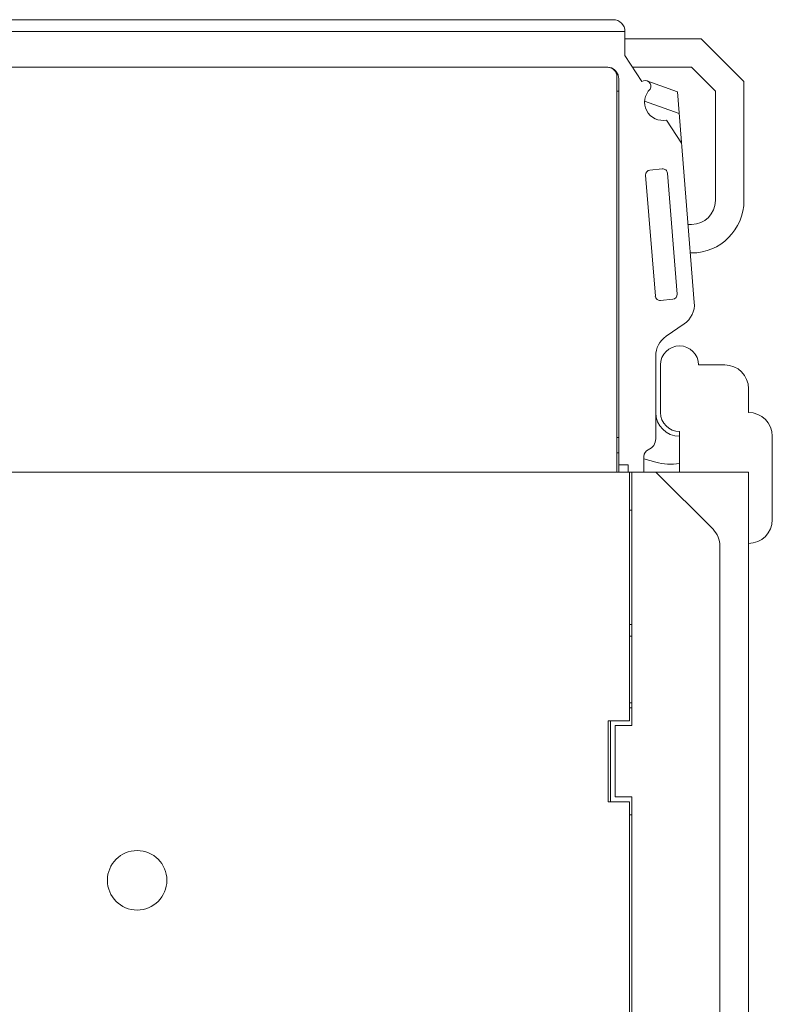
# Model space of a CAD drawing. Header units: millimetres. Extents: x 0 to 427, y 0 to 299.
# Tile 11 of 24: x 168 to 200, y 141 to 182. Entities that reach past the tile are written whole.
import ezdxf

# ---------------------------------------------------------------- set-up
doc = ezdxf.new("R2010")
doc.units = ezdxf.units.MM
doc.header["$LTSCALE"] = 23.1
doc.header["$MEASUREMENT"] = 0
doc.layers.get('0').update_dxf_attribs({"lineweight": 18})
doc.layers.add('1_27', color=7, linetype='Continuous', lineweight=18)
doc.layers.add('1_6', color=7, linetype='Continuous', lineweight=18)

msp = doc.modelspace()

# ---------------------------------------------------------------- linework, layer by layer
at = {"color": 0, "linetype": 'Continuous', "lineweight": 0}
for p, q in [((195.419, 167.842), (195.419, 165.842)), ((198.119, 167.842), (197.019, 167.842)), ((199.119, 165.842), (199.119, 166.842)), ((196.219, 165.042), (196.219, 163.342)), ((200.119, 161.342), (200.119, 164.842)), ((124.897, 163.342), (194.119, 163.342)), ((194.119, 152.892), (194.119, 163.342)), ((194.219, 163.342), (199.119, 163.342)), ((194.219, 163.342), (194.219, 152.692)), ((195.219, 163.342), (197.626, 160.935)), ((199.119, 163.342), (199.119, 111.342)), ((194.119, 161.742), (194.219, 161.742)), ((197.919, 160.228), (197.919, 114.456)), ((194.219, 156.942), (194.119, 156.942)), ((194.119, 156.442), (194.219, 156.442)), ((194.219, 153.642), (194.119, 153.642)), ((194.219, 153.442), (194.119, 153.442)), ((194.119, 152.892), (193.219, 152.892)), ((193.219, 152.892), (193.219, 149.492)), ((193.319, 149.492), (193.319, 152.892)), ((194.219, 152.692), (193.519, 152.692)), ((193.519, 152.692), (193.519, 149.692)), ((194.119, 149.492), (193.219, 149.492)), ((193.519, 149.692), (194.219, 149.692)), ((194.119, 128.042), (194.119, 149.492)), ((194.219, 149.692), (194.219, 127.842)), ((194.119, 148.942), (194.219, 148.942))]:
    msp.add_line(p, q, dxfattribs=at)
msp.add_circle((173.419, 146.192), 1.25, dxfattribs=at)
for centre, radius, start, end in [((196.219, 167.842), 0.8, 0, 180), ((198.119, 166.842), 1, 0, 90), ((196.219, 165.842), 0.8, 180, 270), ((199.119, 164.842), 1, 0, 90), ((199.119, 161.342), 1, 270, 0), ((196.919, 160.228), 1, 0, 45)]:
    msp.add_arc(centre, radius, start, end, dxfattribs=at)
at = {"layer": '1_27', "color": 0, "linetype": 'Continuous', "lineweight": 0}
for p, q in [((193.191, 180.342), (127.649, 180.342)), ((193.59, 163.342), (193.59, 179.942))]:
    msp.add_line(p, q, dxfattribs=at)
msp.add_arc((193.19, 179.942), 0.4, 0.0001, 89.9476, dxfattribs=at)
at = {"layer": '1_6', "color": 0, "linetype": 'Continuous', "lineweight": 0}
for p, q in [((128.399, 182.342), (193.426, 182.342)), ((193.926, 181.842), (128.48, 181.842)), ((193.926, 180.842), (193.926, 181.842)), ((193.926, 181.542), (197.126, 181.542)), ((197.126, 181.542), (198.926, 179.742)), ((193.926, 180.842), (194.632, 179.748)), ((127.599, 180.342), (193.203, 180.342)), ((194.249, 180.342), (196.726, 180.342)), ((197.726, 179.342), (196.726, 180.342)), ((193.664, 179.843), (193.652, 179.958)), ((193.664, 179.843), (193.664, 163.342)), ((196.128, 179.317), (194.851, 179.773)), ((198.926, 174.742), (198.926, 179.742)), ((193.59, 179.342), (193.664, 179.342)), ((196.128, 179.317), (196.841, 170.465)), ((197.726, 179.342), (197.726, 174.742)), ((194.753, 178.92), (196.201, 178.403)), ((195.677, 178.128), (196.302, 177.158)), ((194.793, 175.812), (195.202, 170.732)), ((195.492, 176.076), (194.973, 176.027)), ((196.12, 170.814), (195.71, 175.893)), ((196.577, 173.742), (196.726, 173.742)), ((196.726, 172.542), (196.674, 172.542)), ((195.42, 170.549), (195.939, 170.599)), ((196.41, 169.56), (195.654, 169.042)), ((195.219, 164.742), (195.219, 168.217)), ((193.59, 164.792), (193.664, 164.792)), ((193.664, 164.142), (193.59, 164.142)), ((194.719, 163.342), (194.719, 164)), ((195.219, 163.762), (194.719, 163.896)), ((194.064, 163.642), (193.664, 163.642)), ((194.064, 163.342), (194.064, 163.642)), ((194.119, 163.342), (194.219, 163.342))]:
    msp.add_line(p, q, dxfattribs=at)
for centre, radius, start, end in [((193.426, 181.842), 0.5, 0, 90), ((194.767, 179.538), 0.25, 333.8572, 122.8129), ((195.513, 178.872), 0.762, 133.1898, 282.37), ((194.992, 175.828), 0.2, 95.4274, 184.6059), ((195.511, 175.877), 0.2, 4.6059, 95.4274), ((196.726, 174.742), 2.2, 270, 0), ((196.726, 174.742), 1, 270, 0), ((195.92, 170.798), 0.2, 275.4274, 4.6059), ((195.401, 170.748), 0.2, 184.6059, 275.4274), ((195.844, 170.385), 1, 304.4354, 4.6059), ((196.219, 168.217), 1, 124.4354, 180), ((196.219, 165.842), 1, 180, 270), ((194.719, 164.742), 0.5, 292.0243, 360), ((195.019, 164), 0.3, 112.0243, 180), ((195.826, 165.667), 2, 252.3457, 281.3735)]:
    msp.add_arc(centre, radius, start, end, dxfattribs=at)
msp.add_open_spline([(193.354, 180.315), (193.307, 180.332), (193.255, 180.342), (193.203, 180.342)], degree=3, dxfattribs=at)
for points, knots in [([(193.598, 180.101), (193.584, 180.126), (193.532, 180.203), (193.443, 180.278), (193.364, 180.311), (193.354, 180.315)], [0, 0, 0, 0, 0.298214, 0.909243, 1, 1, 1, 1]), ([(193.652, 179.958), (193.647, 179.979), (193.634, 180.025), (193.612, 180.075), (193.598, 180.101)], [0, 0, 0, 0, 0.474399, 1, 1, 1, 1])]:
    msp.add_open_spline(points, degree=3, knots=knots, dxfattribs=at)

doc.saveas('drawing.dxf')
